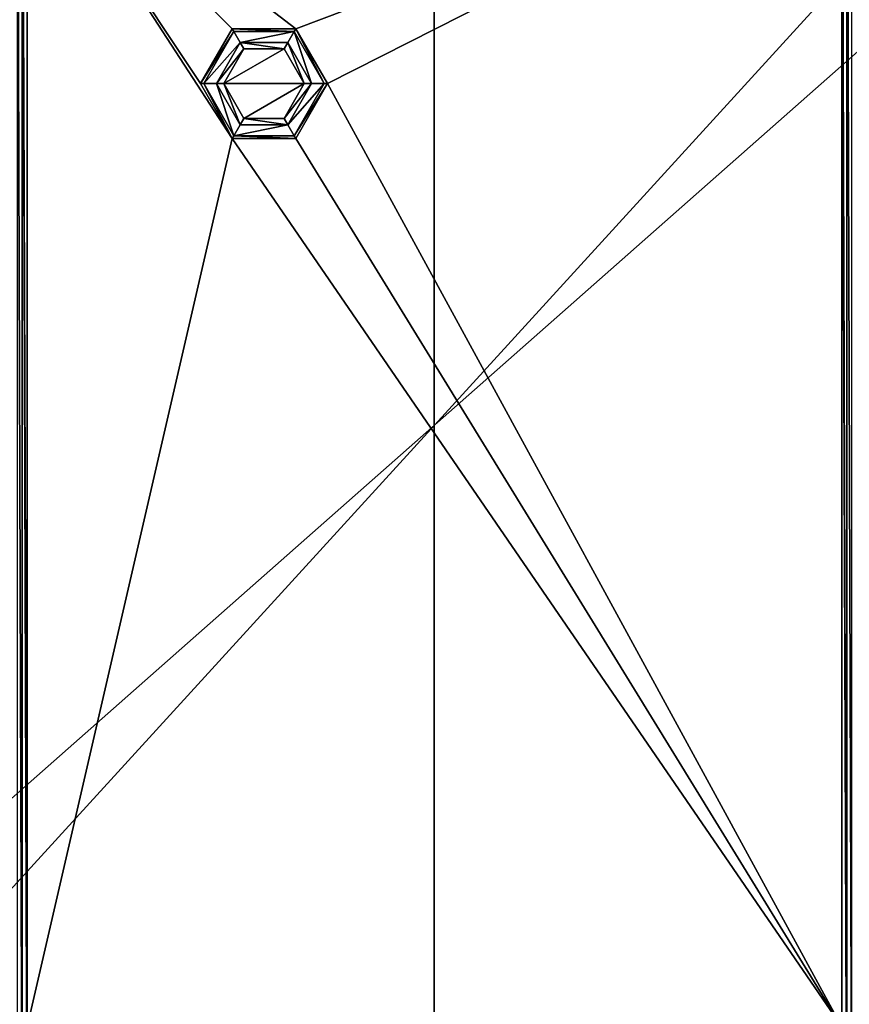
# Model space of a CAD drawing. Header units: metres. Extents: x -205 to 205, y -82 to 82.
# Tile 217 of 256: x -21 to 21, y -29 to 20. Entities that reach past the tile are written whole.
import ezdxf

# ---------------------------------------------------------------- set-up
doc = ezdxf.new("R2010")
doc.units = ezdxf.units.M
doc.layers.add('solid_PRT0003', color=7, linetype='CONTINUOUS')

msp = doc.modelspace()

# ---------------------------------------------------------------- linework, layer by layer
at = {"layer": 'solid_PRT0003'}
for points in [[(-200, -75), (-200, 75), (0, 75)], [(0, -75), (-200, -75), (0, 75)], [(0, -75), (0, 75), (200, 75)], [(200, -75), (0, -75), (200, 75)], [(-37.489235, -41.072483, 108.410858), (-37.489235, 41.072483, 108.410858), (37.510765, 41.072483, 108.410858)], [(37.510765, -41.072483, 108.410858), (-37.489235, -41.072483, 108.410858), (37.510765, 41.072483, 108.410858)], [(-20.542322, -39, 6), (-20.542322, 39, 6), (-20.789236, 39.005207, 6)], [(-20.789236, -39.005207, 6), (-20.542322, -39, 6), (-20.789236, 39.005207, 6)], [(-20.289236, -30, 6), (-20.289236, 30, 6), (-20.542322, 39, 6)], [(-20.289236, -39, 6), (-20.289236, -30, 6), (-20.542322, 39, 6)], [(-20.542322, -39, 6), (-20.289236, -39, 6), (-20.542322, 39, 6)], [(20.563852, -39, 6), (20.310764, 39, 6), (20.310764, 30, 6)], [(20.563852, -39, 6), (20.563852, 39, 6), (20.310764, 39, 6)], [(20.563852, 39, 6), (20.810783, -38.999981, 5.997921), (20.810783, 38.999981, 5.997921)], [(20.563852, -39, 6), (20.810783, -38.999981, 5.997921), (20.563852, 39, 6)], [(-42.489235, -37.5, 108.5), (42.510765, 37.5, 108.5), (-42.489235, 37.5, 108.5)], [(-42.489235, -37.5, 108.5), (42.510765, -37.5, 108.5), (42.510765, 37.5, 108.5)], [(-6.910722, 19.734287, 6), (20.310764, 30, 6), (-20.289236, 30, 6)], [(-10.067749, 14.265713, 6), (-20.289236, 30, 6), (-20.289236, -30, 6)], [(-10.067616, 19.734362, 6), (-6.910722, 19.734287, 6), (-20.289236, 30, 6)], [(-11.646459, 17, 6), (-10.067616, 19.734362, 6), (-20.289236, 30, 6)], [(-10.067749, 14.265713, 6), (-11.646459, 17, 6), (-20.289236, 30, 6)], [(-6.910722, 19.734287, 6), (-5.332012, 17, 6), (20.310764, 30, 6)], [(-5.332012, 17, 6), (20.310764, -30, 6), (20.310764, 30, 6)], [(20.310764, -30, 6), (20.563852, -39, 6), (20.310764, 30, 6)], [(-9.989097, 19.598156, 9), (-10.067616, 19.734362, 6), (-11.646459, 17, 6)], [(-6.989494, 19.598225, 9), (-6.910722, 19.734287, 6), (-10.067616, 19.734362, 6)], [(-9.989097, 19.598156, 9), (-6.989494, 19.598225, 9), (-10.067616, 19.734362, 6)], [(-6.989494, 19.598225, 9), (-5.489235, 17, 9), (-6.910722, 19.734287, 6)], [(-5.489235, 17, 9), (-5.332012, 17, 6), (-6.910722, 19.734287, 6)], [(-11.489235, 17, 9), (-9.989097, 19.598156, 9), (-11.646459, 17, 6)], [(-9.67266, 19.049456, 9), (-9.989097, 19.598156, 9), (-11.489235, 17, 9)], [(-9.67266, 19.049456, 9), (-6.989494, 19.598225, 9), (-9.989097, 19.598156, 9)], [(-9.67266, 19.049456, 9), (-7.305696, 19.049389, 9), (-6.989494, 19.598225, 9)], [(-7.305696, 19.049389, 9), (-6.122633, 17, 9), (-6.989494, 19.598225, 9)], [(-6.122633, 17, 9), (-5.489235, 17, 9), (-6.989494, 19.598225, 9)], [(-10.855838, 17, 9), (-9.67266, 19.049456, 9), (-11.489235, 17, 9)], [(-9.489419, 18.731945, 23), (-9.67266, 19.049456, 9), (-10.855838, 17, 9)], [(-10.489235, 17, 23), (-9.489419, 18.731945, 23), (-10.855838, 17, 9)], [(-10.489235, 17, 23), (-6.489235, 17, 23), (-7.489145, 18.731998, 23)], [(-10.489235, 17, 23), (-7.489145, 18.731998, 23), (-9.489419, 18.731945, 23)], [(-7.489145, 18.731998, 23), (-7.305696, 19.049389, 9), (-9.67266, 19.049456, 9)], [(-9.489419, 18.731945, 23), (-7.489145, 18.731998, 23), (-9.67266, 19.049456, 9)], [(-7.489145, 18.731998, 23), (-6.489235, 17, 23), (-7.305696, 19.049389, 9)], [(-6.489235, 17, 23), (-6.122633, 17, 9), (-7.305696, 19.049389, 9)], [(-11.489235, 17, 9), (-11.646459, 17, 6), (-10.067749, 14.265713, 6)], [(-9.988976, 14.401774, 9), (-11.489235, 17, 9), (-10.067749, 14.265713, 6)], [(-10.855838, 17, 9), (-11.489235, 17, 9), (-9.988976, 14.401774, 9)], [(-9.672773, 14.950611, 9), (-10.855838, 17, 9), (-9.988976, 14.401774, 9)], [(-10.489235, 17, 23), (-10.855838, 17, 9), (-9.672773, 14.950611, 9)], [(-9.489326, 15.268002, 23), (-10.489235, 17, 23), (-9.672773, 14.950611, 9)], [(-9.489326, 15.268002, 23), (-6.489235, 17, 23), (-10.489235, 17, 23)], [(-7.489052, 15.268055, 23), (-6.489235, 17, 23), (-9.489326, 15.268002, 23)], [(-7.489052, 15.268055, 23), (-7.30581, 14.950545, 9), (-6.122633, 17, 9)], [(-7.489052, 15.268055, 23), (-6.122633, 17, 9), (-6.489235, 17, 23)], [(-7.30581, 14.950545, 9), (-6.989374, 14.401844, 9), (-5.489235, 17, 9)], [(-7.30581, 14.950545, 9), (-5.489235, 17, 9), (-6.122633, 17, 9)], [(-6.989374, 14.401844, 9), (-6.910854, 14.265637, 6), (-5.332012, 17, 6)], [(-6.989374, 14.401844, 9), (-5.332012, 17, 6), (-5.489235, 17, 9)], [(-6.910854, 14.265637, 6), (20.310764, -30, 6), (-5.332012, 17, 6)], [(-9.489326, 15.268002, 23), (-9.672773, 14.950611, 9), (-7.30581, 14.950545, 9)], [(-7.489052, 15.268055, 23), (-9.489326, 15.268002, 23), (-7.30581, 14.950545, 9)], [(-7.30581, 14.950545, 9), (-9.672773, 14.950611, 9), (-9.988976, 14.401774, 9)], [(-7.30581, 14.950545, 9), (-9.988976, 14.401774, 9), (-6.989374, 14.401844, 9)], [(-10.067749, 14.265713, 6), (-20.289236, -30, 6), (20.310764, -30, 6)], [(-9.988976, 14.401774, 9), (-10.067749, 14.265713, 6), (-6.910854, 14.265637, 6)], [(-6.910854, 14.265637, 6), (-10.067749, 14.265713, 6), (20.310764, -30, 6)], [(-6.989374, 14.401844, 9), (-9.988976, 14.401774, 9), (-6.910854, 14.265637, 6)]]:
    msp.add_3dface(points, dxfattribs=at)

doc.saveas('drawing.dxf')
